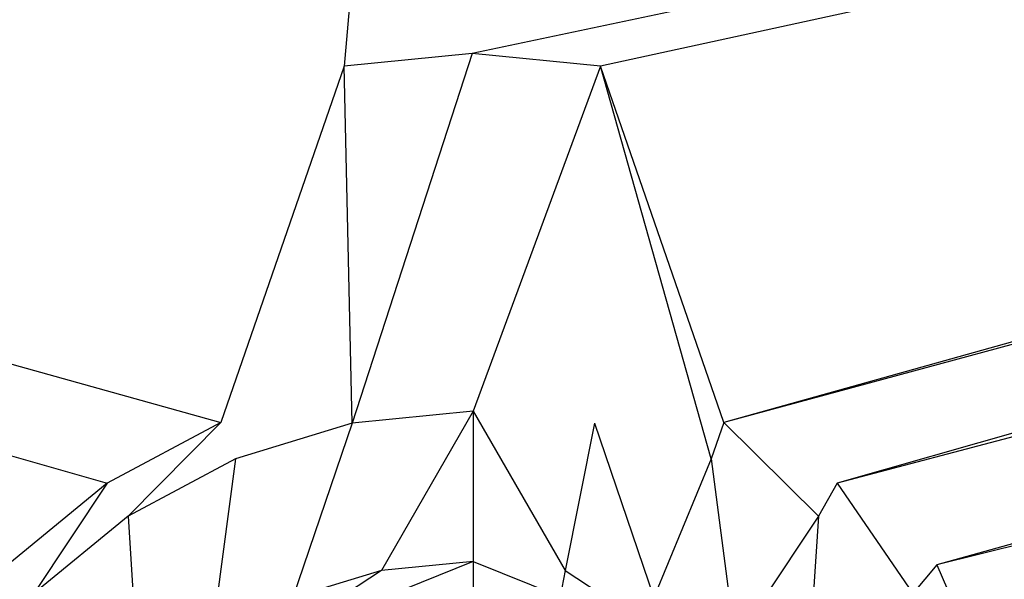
# Model space of a CAD drawing. Extents: x 0 to 1.8, y -0.8 to 0.
# Tile 8 of 15: x 0.8651 to 0.9423, y -0.3652 to -0.3213. Entities that reach past the tile are written whole.
import ezdxf

# ---------------------------------------------------------------- set-up
doc = ezdxf.new("R2010")
doc.units = 0
doc.layers.add('L2_WANNE_0___REPLACEMTFOREMPTYG', color=7, linetype='CONTINUOUS')

msp = doc.modelspace()

# ---------------------------------------------------------------- linework, layer by layer
at = {"layer": 'L2_WANNE_0___REPLACEMTFOREMPTYG', "color": 8}
for points, invisible_edges in [([(0.871973, -0.357653, 0.012229), (0.377193, -0.217192, 0.012189), (0.354371, -0.221457, 0.012189), (0.871973, -0.357653, 0.012229)], 13), ([(0.880882, -0.352891, 0.012229), (0.393078, -0.217192, 0.012189), (0.377193, -0.217192, 0.012189), (0.880882, -0.352891, 0.012229)], 13), ([(0.377193, -0.217192, 0.012189), (0.871973, -0.357653, 0.012229), (0.880882, -0.352891, 0.012229), (0.377193, -0.217192, 0.012189)], 14), ([(0.393078, -0.217192, 0.012189), (0.880882, -0.352891, 0.012229), (0.890548, -0.324959, 0.012229), (0.393078, -0.217192, 0.012189)], 14), ([(0.890548, -0.324959, 0.012229), (0.9, -0.217192, 0.012189), (0.393078, -0.217192, 0.012189), (0.890548, -0.324959, 0.012229)], 13), ([(0.9, -0.217192, 0.012189), (0.890548, -0.324959, 0.012229), (0.900602, -0.323969, 0.012229), (0.9, -0.217192, 0.012189)], 14), ([(0.900602, -0.323969, 0.012229), (1.406922, -0.217192, 0.012189), (0.9, -0.217192, 0.012189), (0.900602, -0.323969, 0.012229)], 13), ([(1.406922, -0.217192, 0.012189), (0.900602, -0.323969, 0.012229), (0.910655, -0.324959, 0.012229), (1.406922, -0.217192, 0.012189)], 14), ([(0.920321, -0.352891, 0.012229), (1.406922, -0.217192, 0.012189), (0.910655, -0.324959, 0.012229), (0.920321, -0.352891, 0.012229)], 13), ([(1.406922, -0.217192, 0.012189), (0.920321, -0.352891, 0.012229), (1.422807, -0.217192, 0.012189), (1.406922, -0.217192, 0.012189)], 14), ([(0.92923, -0.357653, 0.012229), (1.422807, -0.217192, 0.012189), (0.920321, -0.352891, 0.012229), (0.92923, -0.357653, 0.012229)], 13), ([(1.422807, -0.217192, 0.012189), (0.92923, -0.357653, 0.012229), (1.445629, -0.221457, 0.012189), (1.422807, -0.217192, 0.012189)], 14), ([(0.354371, -0.221457, 0.012189), (0.864164, -0.364062, 0.012229), (0.871973, -0.357653, 0.012229), (0.354371, -0.221457, 0.012189)], 14), ([(0.937039, -0.364062, 0.012229), (1.445629, -0.221457, 0.012189), (0.92923, -0.357653, 0.012229), (0.937039, -0.364062, 0.012229)], 13), ([(1.445629, -0.221457, 0.012189), (0.937039, -0.364062, 0.012229), (1.463645, -0.232765, 0.012189), (1.445629, -0.221457, 0.012189)], 14), ([(0.943448, -0.371871, 0.012229), (1.463645, -0.232765, 0.012189), (0.937039, -0.364062, 0.012229), (0.943448, -0.371871, 0.012229)], 13), ([(0.891172, -0.35296, 0.012189), (0.900602, -0.323969, 0.012229), (0.890548, -0.324959, 0.012229), (0.891172, -0.35296, 0.012189)], 13), ([(0.900602, -0.323969, 0.012229), (0.891172, -0.35296, 0.012189), (0.900682, -0.352023, 0.012189), (0.900602, -0.323969, 0.012229)], 14), ([(0.900682, -0.352023, 0.012189), (0.910655, -0.324959, 0.012229), (0.900602, -0.323969, 0.012229), (0.900682, -0.352023, 0.012189)], 13), ([(0.890548, -0.324959, 0.012229), (0.880882, -0.352891, 0.012229), (0.882028, -0.355734, 0.012189), (0.890548, -0.324959, 0.012229)], 14), ([(0.891172, -0.35296, 0.012189), (0.890548, -0.324959, 0.012229), (0.882028, -0.355734, 0.012189), (0.891172, -0.35296, 0.012189)], 14), ([(0.910655, -0.324959, 0.012229), (0.900682, -0.352023, 0.012189), (0.910191, -0.35296, 0.012189), (0.910655, -0.324959, 0.012229)], 14), ([(0.919335, -0.355734, 0.012189), (0.910655, -0.324959, 0.012229), (0.910191, -0.35296, 0.012189), (0.919335, -0.355734, 0.012189)], 14), ([(0.920321, -0.352891, 0.012229), (0.910655, -0.324959, 0.012229), (0.919335, -0.355734, 0.012189), (0.920321, -0.352891, 0.012229)], 14), ([(0.89347, -0.364511, 0.012189), (0.900682, -0.352023, 0.012189), (0.891172, -0.35296, 0.012189), (0.89347, -0.364511, 0.012189)], 13), ([(0.900682, -0.352023, 0.012189), (0.89347, -0.364511, 0.012189), (0.900682, -0.363801, 0.012189), (0.900682, -0.352023, 0.012189)], 14), ([(0.907893, -0.364511, 0.012189), (0.900682, -0.352023, 0.012189), (0.900682, -0.363801, 0.012189), (0.907893, -0.364511, 0.012189)], 13), ([(0.900682, -0.352023, 0.012189), (0.907893, -0.364511, 0.012189), (0.910191, -0.35296, 0.012189), (0.900682, -0.352023, 0.012189)], 14), ([(0.873601, -0.360238, 0.012189), (0.880882, -0.352891, 0.012229), (0.871973, -0.357653, 0.012229), (0.873601, -0.360238, 0.012189)], 13), ([(0.880882, -0.352891, 0.012229), (0.873601, -0.360238, 0.012189), (0.882028, -0.355734, 0.012189), (0.880882, -0.352891, 0.012229)], 14), ([(0.927762, -0.360238, 0.012189), (0.920321, -0.352891, 0.012229), (0.919335, -0.355734, 0.012189), (0.927762, -0.360238, 0.012189)], 13), ([(0.920321, -0.352891, 0.012229), (0.927762, -0.360238, 0.012189), (0.92923, -0.357653, 0.012229), (0.920321, -0.352891, 0.012229)], 14), ([(0.886535, -0.366615, 0.012189), (0.891172, -0.35296, 0.012189), (0.882028, -0.355734, 0.012189), (0.886535, -0.366615, 0.012189)], 13), ([(0.891172, -0.35296, 0.012189), (0.886535, -0.366615, 0.012189), (0.89347, -0.364511, 0.012189), (0.891172, -0.35296, 0.012189)], 14), ([(0.914828, -0.366615, 0.012189), (0.910191, -0.35296, 0.012189), (0.907893, -0.364511, 0.012189), (0.914828, -0.366615, 0.012189)], 13), ([(0.910191, -0.35296, 0.012189), (0.914828, -0.366615, 0.012189), (0.919335, -0.355734, 0.012189), (0.910191, -0.35296, 0.012189)], 14), ([(0.880144, -0.370031, 0.012189), (0.882028, -0.355734, 0.012189), (0.873601, -0.360238, 0.012189), (0.880144, -0.370031, 0.012189)], 13), ([(0.882028, -0.355734, 0.012189), (0.880144, -0.370031, 0.012189), (0.886535, -0.366615, 0.012189), (0.882028, -0.355734, 0.012189)], 14), ([(0.921219, -0.370031, 0.012189), (0.919335, -0.355734, 0.012189), (0.914828, -0.366615, 0.012189), (0.921219, -0.370031, 0.012189)], 13), ([(0.919335, -0.355734, 0.012189), (0.921219, -0.370031, 0.012189), (0.927762, -0.360238, 0.012189), (0.919335, -0.355734, 0.012189)], 14), ([(0.866214, -0.3663, 0.012189), (0.871973, -0.357653, 0.012229), (0.864164, -0.364062, 0.012229), (0.866214, -0.3663, 0.012189)], 13), ([(0.871973, -0.357653, 0.012229), (0.866214, -0.3663, 0.012189), (0.873601, -0.360238, 0.012189), (0.871973, -0.357653, 0.012229)], 14), ([(0.935149, -0.3663, 0.012189), (0.92923, -0.357653, 0.012229), (0.927762, -0.360238, 0.012189), (0.935149, -0.3663, 0.012189)], 13), ([(0.92923, -0.357653, 0.012229), (0.935149, -0.3663, 0.012189), (0.937039, -0.364062, 0.012229), (0.92923, -0.357653, 0.012229)], 14), ([(0.874542, -0.374628, 0.012189), (0.873601, -0.360238, 0.012189), (0.866214, -0.3663, 0.012189), (0.874542, -0.374628, 0.012189)], 13), ([(0.873601, -0.360238, 0.012189), (0.874542, -0.374628, 0.012189), (0.880144, -0.370031, 0.012189), (0.873601, -0.360238, 0.012189)], 14), ([(0.926821, -0.374628, 0.012189), (0.927762, -0.360238, 0.012189), (0.921219, -0.370031, 0.012189), (0.926821, -0.374628, 0.012189)], 13), ([(0.927762, -0.360238, 0.012189), (0.926821, -0.374628, 0.012189), (0.935149, -0.3663, 0.012189), (0.927762, -0.360238, 0.012189)], 14), ([(0.864164, -0.364062, 0.012229), (0.860152, -0.373687, 0.012189), (0.866214, -0.3663, 0.012189), (0.864164, -0.364062, 0.012229)], 14), ([(0.887325, -0.368522, 0.012189), (0.89347, -0.364511, 0.012189), (0.886535, -0.366615, 0.012189), (0.887325, -0.368522, 0.012189)], 13), ([(0.89347, -0.364511, 0.012189), (0.887325, -0.368522, 0.012189), (0.893872, -0.366536, 0.012189), (0.89347, -0.364511, 0.012189)], 14), ([(0.893872, -0.366536, 0.012189), (0.900682, -0.363801, 0.012189), (0.89347, -0.364511, 0.012189), (0.893872, -0.366536, 0.012189)], 13), ([(0.900682, -0.363801, 0.012189), (0.893872, -0.366536, 0.012189), (0.900682, -0.365865, 0.012189), (0.900682, -0.363801, 0.012189)], 14), ([(0.907491, -0.366536, 0.012189), (0.900682, -0.363801, 0.012189), (0.900682, -0.365865, 0.012189), (0.907491, -0.366536, 0.012189)], 13), ([(0.900682, -0.363801, 0.012189), (0.907491, -0.366536, 0.012189), (0.907893, -0.364511, 0.012189), (0.900682, -0.363801, 0.012189)], 14), ([(0.914038, -0.368522, 0.012189), (0.907893, -0.364511, 0.012189), (0.907491, -0.366536, 0.012189), (0.914038, -0.368522, 0.012189)], 13), ([(0.907893, -0.364511, 0.012189), (0.914038, -0.368522, 0.012189), (0.914828, -0.366615, 0.012189), (0.907893, -0.364511, 0.012189)], 14), ([(0.941211, -0.373687, 0.012189), (0.937039, -0.364062, 0.012229), (0.935149, -0.3663, 0.012189), (0.941211, -0.373687, 0.012189)], 13), ([(0.937039, -0.364062, 0.012229), (0.941211, -0.373687, 0.012189), (0.943448, -0.371871, 0.012229), (0.937039, -0.364062, 0.012229)], 14)]:
    msp.add_3dface(points, dxfattribs=dict(at, invisible_edges=invisible_edges))

doc.saveas('drawing.dxf')
